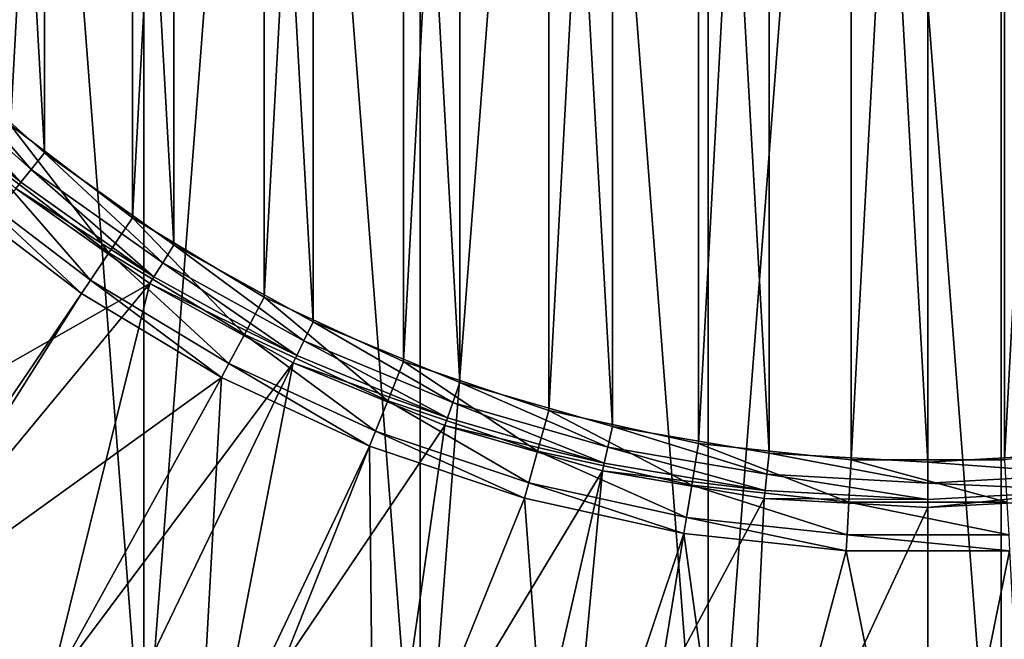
# Model space of a CAD drawing. Header units: millimetres. Extents: x 2 to 352, y 2 to 352.
# Tile 24 of 93: x 118 to 182, y 73 to 113. Entities that reach past the tile are written whole.
import ezdxf

# ---------------------------------------------------------------- set-up
doc = ezdxf.new("R2010")
doc.units = ezdxf.units.MM
doc.header["$LTSCALE"] = 25.4
doc.layers.get('0').update_dxf_attribs({"true_color": 0xff5454})

# ---------------------------------------------------------------- blocks, each defined once
blk = doc.blocks.new('FLOWERPOT-M-9712.STL')
at = {"color": 7, "true_color": 0xffffff}
mesh = blk.add_polyface(dxfattribs=at)
corners = [(55.079, 205.222), (52.159, 167.185), (52.159, 186.315), (55.079, 148.278), (60.851, 223.461), (60.851, 130.039), (69.34, 240.606), (69.34, 112.894), (80.346, 256.253), (80.346, 97.247), (93.612, 270.038), (93.612, 83.462), (108.827, 281.635), (108.827, 71.865), (125.634, 290.774), (125.634, 62.726), (143.639, 297.241), (143.639, 56.259), (162.419, 300.883), (162.419, 52.617), (181.536, 301.616), (181.536, 51.884), (200.541, 299.422), (200.541, 54.078), (218.988, 294.353), (218.988, 59.147), (236.445, 286.527), (236.445, 66.973), (252.503, 276.128), (252.503, 77.372), (266.785, 263.4), (266.785, 90.1), (278.957, 248.641), (278.957, 104.859), (288.733, 232.196), (288.733, 121.304), (295.884, 214.452), (295.884, 139.048), (300.243, 195.825), (300.243, 157.675), (301.708, 176.75)]
mesh.append_faces([[corners[k] for k in face] for face in [(0, 1, 2), (39, 38, 40)]], dxfattribs={"vtx0": -1, "color": 7})
mesh.append_faces([[corners[k] for k in face] for face in [(1, 0, 3), (3, 4, 5), (5, 6, 7), (7, 8, 9), (9, 10, 11), (11, 12, 13), (13, 14, 15), (15, 16, 17), (17, 18, 19), (19, 20, 21), (21, 22, 23), (23, 24, 25), (25, 26, 27), (27, 28, 29), (29, 30, 31), (31, 32, 33), (33, 34, 35), (35, 36, 37), (37, 38, 39)]], dxfattribs={"vtx0": -1, "vtx1": -1, "color": 7})
mesh.append_faces([[corners[k] for k in face] for face in [(3, 0, 4), (5, 4, 6), (7, 6, 8), (9, 8, 10), (11, 10, 12), (13, 12, 14), (15, 14, 16), (17, 16, 18), (19, 18, 20), (21, 20, 22), (23, 22, 24), (25, 24, 26), (27, 26, 28), (29, 28, 30), (31, 30, 32), (33, 32, 34), (35, 34, 36), (37, 36, 38)]], dxfattribs={"vtx0": -1, "vtx2": -1, "color": 7})
at = {"color": 0}
mesh = blk.add_polyface(dxfattribs=at)
corners = [(55.079, 148.278, 3), (52.159, 186.315, 3), (52.159, 167.185, 3), (55.079, 205.222, 3), (60.851, 130.039, 3), (60.851, 223.461, 3), (69.34, 112.894, 3), (69.34, 240.606, 3), (80.346, 97.247, 3), (80.346, 256.253, 3), (93.612, 83.462, 3), (93.612, 270.038, 3), (108.827, 71.865, 3), (108.827, 281.635, 3), (125.634, 62.726, 3), (125.634, 290.774, 3), (143.639, 56.259, 3), (143.639, 297.241, 3), (162.419, 52.617, 3), (162.419, 300.883, 3), (181.536, 51.884, 3), (181.536, 301.616, 3), (200.541, 54.078, 3), (200.541, 299.422, 3), (218.988, 59.147, 3), (218.988, 294.353, 3), (236.445, 66.973, 3), (236.445, 286.527, 3), (252.503, 77.372, 3), (252.503, 276.128, 3), (266.785, 90.1, 3), (266.785, 263.4, 3), (278.957, 104.859, 3), (278.957, 248.641, 3), (288.733, 121.304, 3), (288.733, 232.196, 3), (295.884, 139.048, 3), (295.884, 214.452, 3), (300.243, 157.675, 3), (300.243, 195.825, 3), (301.708, 176.75, 3)]
mesh.append_faces([[corners[k] for k in face] for face in [(0, 1, 2), (39, 38, 40)]], dxfattribs={"vtx0": -1, "color": 0})
mesh.append_faces([[corners[k] for k in face] for face in [(1, 0, 3), (3, 4, 5), (5, 6, 7), (7, 8, 9), (9, 10, 11), (11, 12, 13), (13, 14, 15), (15, 16, 17), (17, 18, 19), (19, 20, 21), (21, 22, 23), (23, 24, 25), (25, 26, 27), (27, 28, 29), (29, 30, 31), (31, 32, 33), (33, 34, 35), (35, 36, 37), (37, 38, 39)]], dxfattribs={"vtx0": -1, "vtx1": -1, "color": 0})
mesh.append_faces([[corners[k] for k in face] for face in [(3, 0, 4), (5, 4, 6), (7, 6, 8), (9, 8, 10), (11, 10, 12), (13, 12, 14), (15, 14, 16), (17, 16, 18), (19, 18, 20), (21, 20, 22), (23, 22, 24), (25, 24, 26), (27, 26, 28), (29, 28, 30), (31, 30, 32), (33, 32, 34), (35, 34, 36), (37, 36, 38)]], dxfattribs={"vtx0": -1, "vtx2": -1, "color": 0})
at = {"color": 7, "true_color": 0xffffff}
mesh = blk.add_polyface(dxfattribs=at)
corners = [(84.941, 166.406, 470.212), (84.941, 187.094, 470.212), (84.36, 176.75, 470.212), (86.677, 156.191, 470.212), (86.677, 197.309, 470.212), (89.545, 146.236, 470.212), (89.545, 207.264, 470.212), (93.51, 136.664, 470.212), (93.51, 216.836, 470.212), (98.521, 127.596, 470.212), (98.521, 225.904, 470.212), (104.517, 119.146, 470.212), (104.517, 234.354, 470.212), (111.42, 111.42, 470.212), (111.42, 242.079, 470.212), (119.146, 104.517, 470.212), (119.146, 248.983, 470.212), (127.596, 98.521, 470.212), (127.596, 254.979, 470.212), (136.664, 93.51, 470.212), (136.664, 259.99, 470.212), (146.236, 89.545, 470.212), (146.236, 263.955, 470.212), (156.191, 86.677, 470.212), (156.191, 266.823, 470.212), (166.406, 84.941, 470.212), (166.406, 268.559, 470.212), (176.75, 84.36, 470.212), (176.75, 269.14, 470.212), (187.094, 84.941, 470.212), (187.094, 268.559, 470.212), (197.309, 86.677, 470.212), (197.309, 266.823, 470.212), (207.264, 89.545, 470.212), (207.264, 263.955, 470.212), (216.836, 93.51, 470.212), (216.836, 259.99, 470.212), (225.904, 98.521, 470.212), (225.904, 254.979, 470.212), (234.354, 104.517, 470.212), (234.354, 248.983, 470.212), (242.079, 111.42, 470.212), (242.079, 242.079, 470.212), (248.983, 119.146, 470.212), (248.983, 234.354, 470.212), (254.979, 127.596, 470.212), (254.979, 225.904, 470.212), (259.99, 136.664, 470.212), (259.99, 216.836, 470.212), (263.955, 146.236, 470.212), (263.955, 207.264, 470.212), (266.823, 156.191, 470.212), (266.823, 197.309, 470.212), (268.559, 166.406, 470.212), (268.559, 187.094, 470.212), (269.14, 176.75, 470.212)]
mesh.append_faces([[corners[k] for k in face] for face in [(0, 1, 2), (54, 53, 55)]], dxfattribs={"vtx0": -1, "color": 7})
mesh.append_faces([[corners[k] for k in face] for face in [(1, 3, 4), (4, 5, 6), (6, 7, 8), (8, 9, 10), (10, 11, 12), (12, 13, 14), (14, 15, 16), (16, 17, 18), (18, 19, 20), (20, 21, 22), (22, 23, 24), (24, 25, 26), (26, 27, 28), (28, 29, 30), (30, 31, 32), (32, 33, 34), (34, 35, 36), (36, 37, 38), (38, 39, 40), (40, 41, 42), (42, 43, 44), (44, 45, 46), (46, 47, 48), (48, 49, 50), (50, 51, 52), (52, 53, 54)]], dxfattribs={"vtx0": -1, "vtx1": -1, "color": 7})
mesh.append_faces([[corners[k] for k in face] for face in [(1, 0, 3), (4, 3, 5), (6, 5, 7), (8, 7, 9), (10, 9, 11), (12, 11, 13), (14, 13, 15), (16, 15, 17), (18, 17, 19), (20, 19, 21), (22, 21, 23), (24, 23, 25), (26, 25, 27), (28, 27, 29), (30, 29, 31), (32, 31, 33), (34, 33, 35), (36, 35, 37), (38, 37, 39), (40, 39, 41), (42, 41, 43), (44, 43, 45), (46, 45, 47), (48, 47, 49), (50, 49, 51), (52, 51, 53)]], dxfattribs={"vtx0": -1, "vtx2": -1, "color": 7})
at = {"color": 0}
mesh = blk.add_polyface(dxfattribs=at)
corners = [(84.902, 186.739, 467.212), (84.902, 166.761, 467.212), (84.36, 176.75, 467.212), (86.52, 196.611, 467.212), (86.52, 156.889, 467.212), (89.196, 206.25, 467.212), (89.196, 147.25, 467.212), (92.899, 215.543, 467.212), (92.899, 137.956, 467.212), (97.585, 224.382, 467.212), (97.585, 129.118, 467.212), (103.199, 232.662, 467.212), (103.199, 120.838, 467.212), (109.675, 240.286, 467.212), (109.675, 113.214, 467.212), (116.938, 247.166, 467.212), (116.938, 106.334, 467.212), (124.902, 253.22, 467.212), (124.902, 100.28, 467.212), (133.474, 258.378, 467.212), (133.474, 95.122, 467.212), (142.553, 262.578, 467.212), (142.553, 90.922, 467.212), (152.033, 265.772, 467.212), (152.033, 87.728, 467.212), (161.803, 267.923, 467.212), (161.803, 85.577, 467.212), (171.748, 269.004, 467.212), (171.748, 84.496, 467.212), (181.752, 269.004, 467.212), (181.752, 84.496, 467.212), (191.697, 267.923, 467.212), (191.697, 85.577, 467.212), (201.467, 265.772, 467.212), (201.467, 87.728, 467.212), (210.947, 262.578, 467.212), (210.947, 90.922, 467.212), (220.026, 258.378, 467.212), (220.026, 95.122, 467.212), (228.598, 253.22, 467.212), (228.598, 100.28, 467.212), (236.562, 247.166, 467.212), (236.562, 106.334, 467.212), (243.825, 240.286, 467.212), (243.825, 113.214, 467.212), (250.301, 232.662, 467.212), (250.301, 120.838, 467.212), (255.915, 224.382, 467.212), (255.915, 129.118, 467.212), (260.601, 215.543, 467.212), (260.601, 137.956, 467.212), (264.304, 206.25, 467.212), (264.304, 147.25, 467.212), (266.98, 196.611, 467.212), (266.98, 156.889, 467.212), (268.598, 186.739, 467.212), (268.598, 166.761, 467.212), (269.14, 176.75, 467.212)]
mesh.append_faces([[corners[k] for k in face] for face in [(0, 1, 2), (56, 55, 57)]], dxfattribs={"vtx0": -1, "color": 0})
mesh.append_faces([[corners[k] for k in face] for face in [(1, 3, 4), (4, 5, 6), (6, 7, 8), (8, 9, 10), (10, 11, 12), (12, 13, 14), (14, 15, 16), (16, 17, 18), (18, 19, 20), (20, 21, 22), (22, 23, 24), (24, 25, 26), (26, 27, 28), (28, 29, 30), (30, 31, 32), (32, 33, 34), (34, 35, 36), (36, 37, 38), (38, 39, 40), (40, 41, 42), (42, 43, 44), (44, 45, 46), (46, 47, 48), (48, 49, 50), (50, 51, 52), (52, 53, 54), (54, 55, 56)]], dxfattribs={"vtx0": -1, "vtx1": -1, "color": 0})
mesh.append_faces([[corners[k] for k in face] for face in [(1, 0, 3), (4, 3, 5), (6, 5, 7), (8, 7, 9), (10, 9, 11), (12, 11, 13), (14, 13, 15), (16, 15, 17), (18, 17, 19), (20, 19, 21), (22, 21, 23), (24, 23, 25), (26, 25, 27), (28, 27, 29), (30, 29, 31), (32, 31, 33), (34, 33, 35), (36, 35, 37), (38, 37, 39), (40, 39, 41), (42, 41, 43), (44, 43, 45), (46, 45, 47), (48, 47, 49), (50, 49, 51), (52, 51, 53), (54, 53, 55)]], dxfattribs={"vtx0": -1, "vtx2": -1, "color": 0})
at = {"color": 7, "true_color": 0xffffff}
mesh = blk.add_polyface(dxfattribs=at)
corners = [(118.287, 103.439, 470.548), (111.42, 111.42, 470.212), (110.446, 110.446, 470.548), (119.146, 104.517, 470.212)]
mesh.append_faces([[corners[k] for k in face] for face in [(0, 1, 2), (1, 0, 3)]], dxfattribs={"vtx0": -1, "color": 7})
mesh = blk.add_polyface(dxfattribs=at)
corners = [(117.619, 102.602, 471.479), (110.446, 110.446, 470.548), (109.689, 109.689, 471.479), (118.287, 103.439, 470.548)]
mesh.append_faces([[corners[k] for k in face] for face in [(0, 1, 2), (1, 0, 3)]], dxfattribs={"vtx0": -1, "color": 7})
mesh = blk.add_polyface(dxfattribs=at)
corners = [(109.32, 109.32, 472.797), (117.619, 102.602, 471.479), (109.689, 109.689, 471.479), (117.293, 102.194, 472.797)]
mesh.append_faces([[corners[k] for k in face] for face in [(0, 1, 2), (1, 0, 3)]], dxfattribs={"vtx0": -1, "color": 7})
at = {"color": 0}
mesh = blk.add_polyface(dxfattribs=at)
corners = [(116.938, 106.334, 467.212), (123.355, 97.998, 467.883), (115.154, 104.233, 467.883), (124.902, 100.28, 467.212)]
mesh.append_faces([[corners[k] for k in face] for face in [(0, 1, 2), (1, 0, 3)]], dxfattribs={"vtx0": -1, "color": 0})
mesh = blk.add_polyface(dxfattribs=at)
corners = [(115.154, 104.233, 467.883), (122.154, 96.227, 469.745), (113.768, 102.602, 469.745), (123.355, 97.998, 467.883)]
mesh.append_faces([[corners[k] for k in face] for face in [(0, 1, 2), (1, 0, 3)]], dxfattribs={"vtx0": -1, "color": 0})
at = {"color": 7, "true_color": 0xffffff}
mesh = blk.add_polyface(dxfattribs=at)
corners = [(126.862, 97.354, 470.548), (119.146, 104.517, 470.212), (118.287, 103.439, 470.548), (127.596, 98.521, 470.212)]
mesh.append_faces([[corners[k] for k in face] for face in [(0, 1, 2), (1, 0, 3)]], dxfattribs={"vtx0": -1, "color": 7})
mesh = blk.add_polyface(dxfattribs=at)
corners = [(126.293, 96.448, 471.479), (118.287, 103.439, 470.548), (117.619, 102.602, 471.479), (126.862, 97.354, 470.548)]
mesh.append_faces([[corners[k] for k in face] for face in [(0, 1, 2), (1, 0, 3)]], dxfattribs={"vtx0": -1, "color": 7})
mesh = blk.add_polyface(dxfattribs=at)
corners = [(101.006, 81.77, 659.837), (126.015, 96.005, 472.797), (117.293, 102.194, 472.797)]
mesh.append_faces([[corners[k] for k in face] for face in [(0, 1, 2)]], dxfattribs={"color": 7})
at = {"color": 0}
mesh = blk.add_polyface(dxfattribs=at)
corners = [(121.567, 95.362, 472.382), (113.768, 102.602, 469.745), (122.154, 96.227, 469.745), (113.091, 101.805, 472.382)]
mesh.append_faces([[corners[k] for k in face] for face in [(0, 1, 2), (1, 0, 3)]], dxfattribs={"vtx0": -1, "color": 0})
at = {"color": 7, "true_color": 0xffffff}
mesh = blk.add_polyface(dxfattribs=at)
corners = [(117.293, 102.194, 472.797), (126.293, 96.448, 471.479), (117.619, 102.602, 471.479), (126.015, 96.005, 472.797)]
mesh.append_faces([[corners[k] for k in face] for face in [(0, 1, 2), (1, 0, 3)]], dxfattribs={"vtx0": -1, "color": 7})
at = {"color": 0}
mesh = blk.add_polyface(dxfattribs=at)
corners = [(106.907, 73.74, 659.422), (113.091, 101.805, 472.382), (121.567, 95.362, 472.382)]
mesh.append_faces([[corners[k] for k in face] for face in [(0, 1, 2)]], dxfattribs={"color": 0})
mesh = blk.add_polyface(dxfattribs=at)
corners = [(124.902, 100.28, 467.212), (132.183, 92.687, 467.883), (123.355, 97.998, 467.883), (133.474, 95.122, 467.212)]
mesh.append_faces([[corners[k] for k in face] for face in [(0, 1, 2), (1, 0, 3)]], dxfattribs={"vtx0": -1, "color": 0})
at = {"color": 7, "true_color": 0xffffff}
mesh = blk.add_polyface(dxfattribs=at)
corners = [(136.066, 92.268, 470.548), (127.596, 98.521, 470.212), (126.862, 97.354, 470.548), (136.664, 93.51, 470.212)]
mesh.append_faces([[corners[k] for k in face] for face in [(0, 1, 2), (1, 0, 3)]], dxfattribs={"vtx0": -1, "color": 7})
at = {"color": 0}
mesh = blk.add_polyface(dxfattribs=at)
corners = [(123.355, 97.998, 467.883), (131.18, 90.796, 469.745), (122.154, 96.227, 469.745), (132.183, 92.687, 467.883)]
mesh.append_faces([[corners[k] for k in face] for face in [(0, 1, 2), (1, 0, 3)]], dxfattribs={"vtx0": -1, "color": 0})
at = {"color": 7, "true_color": 0xffffff}
mesh = blk.add_polyface(dxfattribs=at)
corners = [(135.601, 91.304, 471.479), (126.862, 97.354, 470.548), (126.293, 96.448, 471.479), (136.066, 92.268, 470.548)]
mesh.append_faces([[corners[k] for k in face] for face in [(0, 1, 2), (1, 0, 3)]], dxfattribs={"vtx0": -1, "color": 7})
mesh = blk.add_polyface(dxfattribs=at)
corners = [(126.015, 96.005, 472.797), (135.601, 91.304, 471.479), (126.293, 96.448, 471.479), (135.374, 90.833, 472.797)]
mesh.append_faces([[corners[k] for k in face] for face in [(0, 1, 2), (1, 0, 3)]], dxfattribs={"vtx0": -1, "color": 7})
mesh = blk.add_polyface(dxfattribs=at)
corners = [(109.257, 75.74, 659.837), (126.015, 96.005, 472.797), (101.006, 81.77, 659.837)]
mesh.append_faces([[corners[k] for k in face] for face in [(0, 1, 2)]], dxfattribs={"color": 7})
mesh = blk.add_polyface(dxfattribs=at)
corners = [(119.483, 69.611, 659.837), (126.015, 96.005, 472.797), (109.257, 75.74, 659.837)]
mesh.append_faces([[corners[k] for k in face] for face in [(0, 1, 2)]], dxfattribs={"color": 7})
mesh = blk.add_polyface(dxfattribs=at)
corners = [(119.483, 69.611, 659.837), (135.374, 90.833, 472.797), (126.015, 96.005, 472.797)]
mesh.append_faces([[corners[k] for k in face] for face in [(0, 1, 2)]], dxfattribs={"color": 7})
at = {"color": 0}
mesh = blk.add_polyface(dxfattribs=at)
corners = [(130.69, 89.872, 472.382), (122.154, 96.227, 469.745), (131.18, 90.796, 469.745), (121.567, 95.362, 472.382)]
mesh.append_faces([[corners[k] for k in face] for face in [(0, 1, 2), (1, 0, 3)]], dxfattribs={"vtx0": -1, "color": 0})
mesh = blk.add_polyface(dxfattribs=at)
corners = [(106.907, 73.74, 659.422), (121.567, 95.362, 472.382), (107.606, 73.269, 659.422)]
mesh.append_faces([[corners[k] for k in face] for face in [(0, 1, 2)]], dxfattribs={"color": 0})
mesh = blk.add_polyface(dxfattribs=at)
corners = [(107.606, 73.269, 659.422), (121.567, 95.362, 472.382), (130.69, 89.872, 472.382)]
mesh.append_faces([[corners[k] for k in face] for face in [(0, 1, 2)]], dxfattribs={"color": 0})
mesh = blk.add_polyface(dxfattribs=at)
corners = [(133.474, 95.122, 467.212), (141.533, 88.361, 467.883), (132.183, 92.687, 467.883), (142.553, 90.922, 467.212)]
mesh.append_faces([[corners[k] for k in face] for face in [(0, 1, 2), (1, 0, 3)]], dxfattribs={"vtx0": -1, "color": 0})
at = {"color": 7, "true_color": 0xffffff}
mesh = blk.add_polyface(dxfattribs=at)
corners = [(145.78, 88.244, 470.548), (136.664, 93.51, 470.212), (136.066, 92.268, 470.548), (146.236, 89.545, 470.212)]
mesh.append_faces([[corners[k] for k in face] for face in [(0, 1, 2), (1, 0, 3)]], dxfattribs={"vtx0": -1, "color": 7})
at = {"color": 0}
mesh = blk.add_polyface(dxfattribs=at)
corners = [(132.183, 92.687, 467.883), (140.74, 86.373, 469.745), (131.18, 90.796, 469.745), (141.533, 88.361, 467.883)]
mesh.append_faces([[corners[k] for k in face] for face in [(0, 1, 2), (1, 0, 3)]], dxfattribs={"vtx0": -1, "color": 0})
at = {"color": 7, "true_color": 0xffffff}
mesh = blk.add_polyface(dxfattribs=at)
corners = [(145.427, 87.234, 471.479), (136.066, 92.268, 470.548), (135.601, 91.304, 471.479), (145.78, 88.244, 470.548)]
mesh.append_faces([[corners[k] for k in face] for face in [(0, 1, 2), (1, 0, 3)]], dxfattribs={"vtx0": -1, "color": 7})
mesh = blk.add_polyface(dxfattribs=at)
corners = [(135.374, 90.833, 472.797), (145.427, 87.234, 471.479), (135.601, 91.304, 471.479), (145.254, 86.74, 472.797)]
mesh.append_faces([[corners[k] for k in face] for face in [(0, 1, 2), (1, 0, 3)]], dxfattribs={"vtx0": -1, "color": 7})
mesh = blk.add_polyface(dxfattribs=at)
corners = [(124.04, 67.297, 659.837), (135.374, 90.833, 472.797), (119.483, 69.611, 659.837)]
mesh.append_faces([[corners[k] for k in face] for face in [(0, 1, 2)]], dxfattribs={"color": 7})
mesh = blk.add_polyface(dxfattribs=at)
corners = [(130.26, 64.513, 659.837), (135.374, 90.833, 472.797), (124.04, 67.297, 659.837)]
mesh.append_faces([[corners[k] for k in face] for face in [(0, 1, 2)]], dxfattribs={"color": 7})
mesh = blk.add_polyface(dxfattribs=at)
corners = [(130.26, 64.513, 659.837), (145.254, 86.74, 472.797), (135.374, 90.833, 472.797)]
mesh.append_faces([[corners[k] for k in face] for face in [(0, 1, 2)]], dxfattribs={"color": 7})
at = {"color": 0}
mesh = blk.add_polyface(dxfattribs=at)
corners = [(140.353, 85.402, 472.382), (131.18, 90.796, 469.745), (140.74, 86.373, 469.745), (130.69, 89.872, 472.382)]
mesh.append_faces([[corners[k] for k in face] for face in [(0, 1, 2), (1, 0, 3)]], dxfattribs={"vtx0": -1, "color": 0})
mesh = blk.add_polyface(dxfattribs=at)
corners = [(142.553, 90.922, 467.212), (151.296, 85.072, 467.883), (141.533, 88.361, 467.883), (152.033, 87.728, 467.212)]
mesh.append_faces([[corners[k] for k in face] for face in [(0, 1, 2), (1, 0, 3)]], dxfattribs={"vtx0": -1, "color": 0})
mesh = blk.add_polyface(dxfattribs=at)
corners = [(107.606, 73.269, 659.422), (130.69, 89.872, 472.382), (118.082, 66.99, 659.422)]
mesh.append_faces([[corners[k] for k in face] for face in [(0, 1, 2)]], dxfattribs={"color": 0})
mesh = blk.add_polyface(dxfattribs=at)
corners = [(118.082, 66.99, 659.422), (130.69, 89.872, 472.382), (129.123, 61.768, 659.422)]
mesh.append_faces([[corners[k] for k in face] for face in [(0, 1, 2)]], dxfattribs={"color": 0})
mesh = blk.add_polyface(dxfattribs=at)
corners = [(129.123, 61.768, 659.422), (130.69, 89.872, 472.382), (140.353, 85.402, 472.382)]
mesh.append_faces([[corners[k] for k in face] for face in [(0, 1, 2)]], dxfattribs={"color": 0})
at = {"color": 7, "true_color": 0xffffff}
mesh = blk.add_polyface(dxfattribs=at)
corners = [(155.885, 85.333, 470.548), (146.236, 89.545, 470.212), (145.78, 88.244, 470.548), (156.191, 86.677, 470.212)]
mesh.append_faces([[corners[k] for k in face] for face in [(0, 1, 2), (1, 0, 3)]], dxfattribs={"vtx0": -1, "color": 7})
at = {"color": 0}
mesh = blk.add_polyface(dxfattribs=at)
corners = [(141.533, 88.361, 467.883), (150.723, 83.009, 469.745), (140.74, 86.373, 469.745), (151.296, 85.072, 467.883)]
mesh.append_faces([[corners[k] for k in face] for face in [(0, 1, 2), (1, 0, 3)]], dxfattribs={"vtx0": -1, "color": 0})
at = {"color": 7, "true_color": 0xffffff}
mesh = blk.add_polyface(dxfattribs=at)
corners = [(155.646, 84.29, 471.479), (145.78, 88.244, 470.548), (145.427, 87.234, 471.479), (155.885, 85.333, 470.548)]
mesh.append_faces([[corners[k] for k in face] for face in [(0, 1, 2), (1, 0, 3)]], dxfattribs={"vtx0": -1, "color": 7})
at = {"color": 0}
mesh = blk.add_polyface(dxfattribs=at)
corners = [(152.033, 87.728, 467.212), (161.357, 82.857, 467.883), (151.296, 85.072, 467.883), (161.803, 85.577, 467.212)]
mesh.append_faces([[corners[k] for k in face] for face in [(0, 1, 2), (1, 0, 3)]], dxfattribs={"vtx0": -1, "color": 0})
at = {"color": 7, "true_color": 0xffffff}
mesh = blk.add_polyface(dxfattribs=at)
corners = [(141.485, 60.497, 659.837), (145.254, 86.74, 472.797), (130.26, 64.513, 659.837)]
mesh.append_faces([[corners[k] for k in face] for face in [(0, 1, 2)]], dxfattribs={"color": 7})
mesh = blk.add_polyface(dxfattribs=at)
corners = [(141.485, 60.497, 659.837), (155.53, 83.78, 472.797), (145.254, 86.74, 472.797)]
mesh.append_faces([[corners[k] for k in face] for face in [(0, 1, 2)]], dxfattribs={"color": 7})
mesh = blk.add_polyface(dxfattribs=at)
corners = [(145.254, 86.74, 472.797), (155.646, 84.29, 471.479), (145.427, 87.234, 471.479), (155.53, 83.78, 472.797)]
mesh.append_faces([[corners[k] for k in face] for face in [(0, 1, 2), (1, 0, 3)]], dxfattribs={"vtx0": -1, "color": 7})
mesh = blk.add_polyface(dxfattribs=at)
corners = [(166.251, 83.571, 470.548), (156.191, 86.677, 470.212), (155.885, 85.333, 470.548), (166.406, 84.941, 470.212)]
mesh.append_faces([[corners[k] for k in face] for face in [(0, 1, 2), (1, 0, 3)]], dxfattribs={"vtx0": -1, "color": 7})
at = {"color": 0}
mesh = blk.add_polyface(dxfattribs=at)
corners = [(150.443, 82.002, 472.382), (140.74, 86.373, 469.745), (150.723, 83.009, 469.745), (140.353, 85.402, 472.382)]
mesh.append_faces([[corners[k] for k in face] for face in [(0, 1, 2), (1, 0, 3)]], dxfattribs={"vtx0": -1, "color": 0})
mesh = blk.add_polyface(dxfattribs=at)
corners = [(129.123, 61.768, 659.422), (140.353, 85.402, 472.382), (130.684, 61.134, 659.422)]
mesh.append_faces([[corners[k] for k in face] for face in [(0, 1, 2)]], dxfattribs={"color": 0})
mesh = blk.add_polyface(dxfattribs=at)
corners = [(130.684, 61.134, 659.422), (140.353, 85.402, 472.382), (140.623, 57.654, 659.422)]
mesh.append_faces([[corners[k] for k in face] for face in [(0, 1, 2)]], dxfattribs={"color": 0})
mesh = blk.add_polyface(dxfattribs=at)
corners = [(140.623, 57.654, 659.422), (140.353, 85.402, 472.382), (150.443, 82.002, 472.382)]
mesh.append_faces([[corners[k] for k in face] for face in [(0, 1, 2)]], dxfattribs={"color": 0})
mesh = blk.add_polyface(dxfattribs=at)
corners = [(161.803, 85.577, 467.212), (171.599, 81.743, 467.883), (161.357, 82.857, 467.883), (171.748, 84.496, 467.212)]
mesh.append_faces([[corners[k] for k in face] for face in [(0, 1, 2), (1, 0, 3)]], dxfattribs={"vtx0": -1, "color": 0})
mesh = blk.add_polyface(dxfattribs=at)
corners = [(151.296, 85.072, 467.883), (161.011, 80.745, 469.745), (150.723, 83.009, 469.745), (161.357, 82.857, 467.883)]
mesh.append_faces([[corners[k] for k in face] for face in [(0, 1, 2), (1, 0, 3)]], dxfattribs={"vtx0": -1, "color": 0})
at = {"color": 7, "true_color": 0xffffff}
mesh = blk.add_polyface(dxfattribs=at)
corners = [(166.131, 82.508, 471.479), (155.885, 85.333, 470.548), (155.646, 84.29, 471.479), (166.251, 83.571, 470.548)]
mesh.append_faces([[corners[k] for k in face] for face in [(0, 1, 2), (1, 0, 3)]], dxfattribs={"vtx0": -1, "color": 7})
mesh = blk.add_polyface(dxfattribs=at)
corners = [(176.75, 82.982, 470.548), (166.406, 84.941, 470.212), (166.251, 83.571, 470.548), (176.75, 84.36, 470.212)]
mesh.append_faces([[corners[k] for k in face] for face in [(0, 1, 2), (1, 0, 3)]], dxfattribs={"vtx0": -1, "color": 7})
mesh = blk.add_polyface(dxfattribs=at)
corners = [(187.249, 83.571, 470.548), (176.75, 84.36, 470.212), (176.75, 82.982, 470.548), (187.094, 84.941, 470.212)]
mesh.append_faces([[corners[k] for k in face] for face in [(0, 1, 2), (1, 0, 3)]], dxfattribs={"vtx0": -1, "color": 7})
mesh = blk.add_polyface(dxfattribs=at)
corners = [(155.53, 83.78, 472.797), (166.131, 82.508, 471.479), (155.646, 84.29, 471.479), (166.073, 81.989, 472.797)]
mesh.append_faces([[corners[k] for k in face] for face in [(0, 1, 2), (1, 0, 3)]], dxfattribs={"vtx0": -1, "color": 7})
at = {"color": 0}
mesh = blk.add_polyface(dxfattribs=at)
corners = [(171.748, 84.496, 467.212), (181.901, 81.743, 467.883), (171.599, 81.743, 467.883), (181.752, 84.496, 467.212)]
mesh.append_faces([[corners[k] for k in face] for face in [(0, 1, 2), (1, 0, 3)]], dxfattribs={"vtx0": -1, "color": 0})
at = {"color": 7, "true_color": 0xffffff}
mesh = blk.add_polyface(dxfattribs=at)
corners = [(149.717, 58.312, 659.837), (155.53, 83.78, 472.797), (141.485, 60.497, 659.837)]
mesh.append_faces([[corners[k] for k in face] for face in [(0, 1, 2)]], dxfattribs={"color": 7})
mesh = blk.add_polyface(dxfattribs=at)
corners = [(153.05, 57.6, 659.837), (155.53, 83.78, 472.797), (149.717, 58.312, 659.837)]
mesh.append_faces([[corners[k] for k in face] for face in [(0, 1, 2)]], dxfattribs={"color": 7})
mesh = blk.add_polyface(dxfattribs=at)
corners = [(153.05, 57.6, 659.837), (166.073, 81.989, 472.797), (155.53, 83.78, 472.797)]
mesh.append_faces([[corners[k] for k in face] for face in [(0, 1, 2)]], dxfattribs={"color": 7})
mesh = blk.add_polyface(dxfattribs=at)
corners = [(176.75, 81.912, 471.479), (166.251, 83.571, 470.548), (166.131, 82.508, 471.479), (176.75, 82.982, 470.548)]
mesh.append_faces([[corners[k] for k in face] for face in [(0, 1, 2), (1, 0, 3)]], dxfattribs={"vtx0": -1, "color": 7})
mesh = blk.add_polyface(dxfattribs=at)
corners = [(187.369, 82.508, 471.479), (176.75, 82.982, 470.548), (176.75, 81.912, 471.479), (187.249, 83.571, 470.548)]
mesh.append_faces([[corners[k] for k in face] for face in [(0, 1, 2), (1, 0, 3)]], dxfattribs={"vtx0": -1, "color": 7})
at = {"color": 0}
mesh = blk.add_polyface(dxfattribs=at)
corners = [(160.842, 79.713, 472.382), (150.723, 83.009, 469.745), (161.011, 80.745, 469.745), (150.443, 82.002, 472.382)]
mesh.append_faces([[corners[k] for k in face] for face in [(0, 1, 2), (1, 0, 3)]], dxfattribs={"vtx0": -1, "color": 0})
mesh = blk.add_polyface(dxfattribs=at)
corners = [(161.357, 82.857, 467.883), (171.483, 79.606, 469.745), (161.011, 80.745, 469.745), (171.599, 81.743, 467.883)]
mesh.append_faces([[corners[k] for k in face] for face in [(0, 1, 2), (1, 0, 3)]], dxfattribs={"vtx0": -1, "color": 0})
at = {"color": 7, "true_color": 0xffffff}
mesh = blk.add_polyface(dxfattribs=at)
corners = [(166.073, 81.989, 472.797), (176.75, 81.912, 471.479), (166.131, 82.508, 471.479), (176.75, 81.389, 472.797)]
mesh.append_faces([[corners[k] for k in face] for face in [(0, 1, 2), (1, 0, 3)]], dxfattribs={"vtx0": -1, "color": 7})
mesh = blk.add_polyface(dxfattribs=at)
corners = [(176.75, 81.389, 472.797), (187.369, 82.508, 471.479), (176.75, 81.912, 471.479), (187.427, 81.989, 472.797)]
mesh.append_faces([[corners[k] for k in face] for face in [(0, 1, 2), (1, 0, 3)]], dxfattribs={"vtx0": -1, "color": 7})
at = {"color": 0}
mesh = blk.add_polyface(dxfattribs=at)
corners = [(140.623, 57.654, 659.422), (150.443, 82.002, 472.382), (152.47, 54.686, 659.422)]
mesh.append_faces([[corners[k] for k in face] for face in [(0, 1, 2)]], dxfattribs={"color": 0})
mesh = blk.add_polyface(dxfattribs=at)
corners = [(152.47, 54.686, 659.422), (150.443, 82.002, 472.382), (160.842, 79.713, 472.382)]
mesh.append_faces([[corners[k] for k in face] for face in [(0, 1, 2)]], dxfattribs={"color": 0})
at = {"color": 7, "true_color": 0xffffff}
mesh = blk.add_polyface(dxfattribs=at)
corners = [(164.842, 55.851, 659.837), (166.073, 81.989, 472.797), (153.05, 57.6, 659.837)]
mesh.append_faces([[corners[k] for k in face] for face in [(0, 1, 2)]], dxfattribs={"color": 7})
mesh = blk.add_polyface(dxfattribs=at)
corners = [(164.842, 55.851, 659.837), (176.75, 81.389, 472.797), (166.073, 81.989, 472.797)]
mesh.append_faces([[corners[k] for k in face] for face in [(0, 1, 2)]], dxfattribs={"color": 7})
at = {"color": 0}
mesh = blk.add_polyface(dxfattribs=at)
corners = [(171.599, 81.743, 467.883), (182.017, 79.606, 469.745), (171.483, 79.606, 469.745), (181.901, 81.743, 467.883)]
mesh.append_faces([[corners[k] for k in face] for face in [(0, 1, 2), (1, 0, 3)]], dxfattribs={"vtx0": -1, "color": 0})
at = {"color": 7, "true_color": 0xffffff}
mesh = blk.add_polyface(dxfattribs=at)
corners = [(176.75, 55.266, 659.837), (187.427, 81.989, 472.797), (176.75, 81.389, 472.797)]
mesh.append_faces([[corners[k] for k in face] for face in [(0, 1, 2)]], dxfattribs={"color": 7})
mesh = blk.add_polyface(dxfattribs=at)
corners = [(188.658, 55.851, 659.837), (187.427, 81.989, 472.797), (176.75, 55.266, 659.837)]
mesh.append_faces([[corners[k] for k in face] for face in [(0, 1, 2)]], dxfattribs={"color": 7})
mesh = blk.add_polyface(dxfattribs=at)
corners = [(176.75, 55.266, 659.837), (176.75, 81.389, 472.797), (164.842, 55.851, 659.837)]
mesh.append_faces([[corners[k] for k in face] for face in [(0, 1, 2)]], dxfattribs={"color": 7})
at = {"color": 0}
mesh = blk.add_polyface(dxfattribs=at)
corners = [(171.426, 78.562, 472.382), (161.011, 80.745, 469.745), (171.483, 79.606, 469.745), (160.842, 79.713, 472.382)]
mesh.append_faces([[corners[k] for k in face] for face in [(0, 1, 2), (1, 0, 3)]], dxfattribs={"vtx0": -1, "color": 0})
mesh = blk.add_polyface(dxfattribs=at)
corners = [(152.47, 54.686, 659.422), (160.842, 79.713, 472.382), (156.615, 53.934, 659.422)]
mesh.append_faces([[corners[k] for k in face] for face in [(0, 1, 2)]], dxfattribs={"color": 0})
mesh = blk.add_polyface(dxfattribs=at)
corners = [(156.615, 53.934, 659.422), (160.842, 79.713, 472.382), (164.551, 52.894, 659.422)]
mesh.append_faces([[corners[k] for k in face] for face in [(0, 1, 2)]], dxfattribs={"color": 0})
mesh = blk.add_polyface(dxfattribs=at)
corners = [(164.551, 52.894, 659.422), (160.842, 79.713, 472.382), (171.426, 78.562, 472.382)]
mesh.append_faces([[corners[k] for k in face] for face in [(0, 1, 2)]], dxfattribs={"color": 0})
mesh = blk.add_polyface(dxfattribs=at)
corners = [(182.074, 78.562, 472.382), (171.483, 79.606, 469.745), (182.017, 79.606, 469.745), (171.426, 78.562, 472.382)]
mesh.append_faces([[corners[k] for k in face] for face in [(0, 1, 2), (1, 0, 3)]], dxfattribs={"vtx0": -1, "color": 0})
mesh = blk.add_polyface(dxfattribs=at)
corners = [(164.551, 52.894, 659.422), (171.426, 78.562, 472.382), (176.75, 52.295, 659.422)]
mesh.append_faces([[corners[k] for k in face] for face in [(0, 1, 2)]], dxfattribs={"color": 0})
mesh = blk.add_polyface(dxfattribs=at)
corners = [(176.75, 52.295, 659.422), (171.426, 78.562, 472.382), (182.074, 78.562, 472.382)]
mesh.append_faces([[corners[k] for k in face] for face in [(0, 1, 2)]], dxfattribs={"color": 0})
mesh = blk.add_polyface(dxfattribs=at)
corners = [(176.75, 52.295, 659.422), (182.074, 78.562, 472.382), (183.488, 52.477, 659.422)]
mesh.append_faces([[corners[k] for k in face] for face in [(0, 1, 2)]], dxfattribs={"color": 0})
at = {"color": 7, "true_color": 0xffffff}
mesh = blk.add_polyface(dxfattribs=at)
corners = [(108.478, 74.574, 664.395), (119.483, 69.611, 659.837), (109.257, 75.74, 659.837), (118.822, 68.374, 664.395)]
mesh.append_faces([[corners[k] for k in face] for face in [(0, 1, 2), (1, 0, 3)]], dxfattribs={"vtx0": -1, "color": 7})
mesh = blk.add_polyface(dxfattribs=at)
corners = [(106.944, 72.277, 668.283), (118.822, 68.374, 664.395), (108.478, 74.574, 664.395), (117.52, 65.938, 668.283)]
mesh.append_faces([[corners[k] for k in face] for face in [(0, 1, 2), (1, 0, 3)]], dxfattribs={"vtx0": -1, "color": 7})
at = {"color": 0}
mesh = blk.add_polyface(dxfattribs=at)
corners = [(117.554, 66.001, 663.068), (107.606, 73.269, 659.422), (118.082, 66.99, 659.422), (106.983, 72.337, 663.068)]
mesh.append_faces([[corners[k] for k in face] for face in [(0, 1, 2), (1, 0, 3)]], dxfattribs={"vtx0": -1, "color": 0})

msp = doc.modelspace()

# ---------------------------------------------------------------- block references
at = {"color": 7, "true_color": 0xffffff}
msp.add_blockref('FLOWERPOT-M-9712.STL', (0, 0), dxfattribs=at)

doc.saveas('drawing.dxf')
